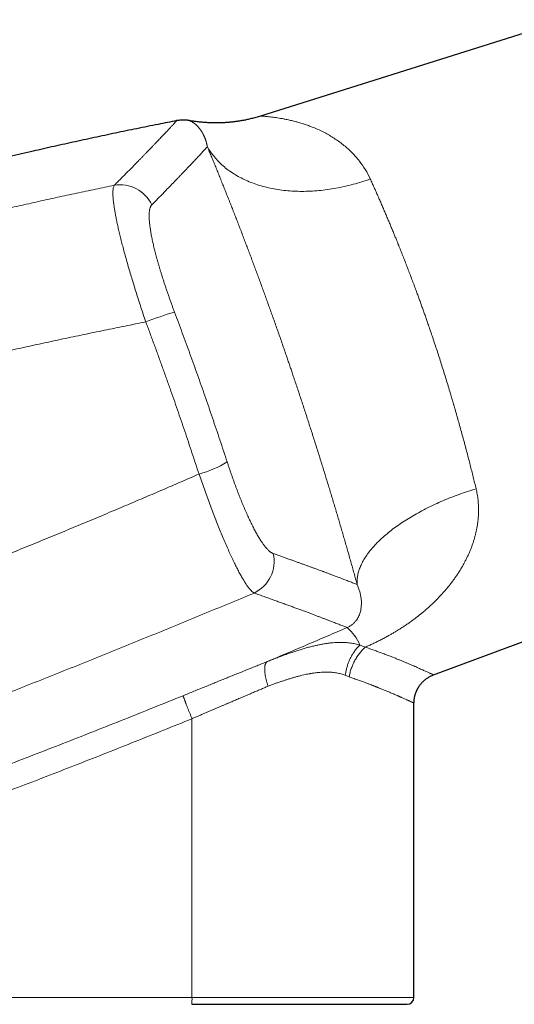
# Model space of a CAD drawing. Header units: millimetres. Extents: x 8 to 736, y 12 to 522.
# Tile 55 of 58: x 606 to 649, y 427 to 513. Entities that reach past the tile are written whole.
import ezdxf

# ---------------------------------------------------------------- set-up
doc = ezdxf.new("R2010")
doc.units = ezdxf.units.MM

msp = doc.modelspace()

# ---------------------------------------------------------------- linework, layer by layer
at = {"color": 7, "linetype": 'Continuous', "lineweight": 30}
for p, q in [((653.989, 513.26), (627.267, 504.835)), ((642.383, 455.982), (670.139, 466.359)), ((642.383, 455.982), (642.383, 455.982)), ((640.673, 427.785), (640.673, 453.517)), ((640.673, 453.517), (640.673, 453.517))]:
    msp.add_line(p, q, dxfattribs=at)
at = {"color": 252, "linetype": 'Continuous', "lineweight": 0}
for p, q in [((635.005, 455.801), (634.67, 455.95)), ((621.267, 452.152), (621.267, 427.785)), ((600.335, 427.785), (621.267, 427.785)), ((621.267, 427.785), (640.673, 427.785))]:
    msp.add_line(p, q, dxfattribs=at)
at = {"color": 252, "linetype": 'Continuous', "lineweight": 0, "flags": 128}
for points in [[(622.613, 502.155), (622.68, 502.04), (622.75, 501.925), (622.822, 501.812), (622.897, 501.7), (622.975, 501.59), (623.055, 501.481), (623.138, 501.374), (623.223, 501.268), (623.311, 501.163), (623.401, 501.06), (623.494, 500.959), (623.589, 500.859), (623.687, 500.761), (623.787, 500.664), (623.89, 500.569), (623.995, 500.476), (624.102, 500.384), (624.211, 500.294), (624.323, 500.205), (624.438, 500.119), (624.554, 500.034), (624.673, 499.951), (624.794, 499.87), (624.917, 499.79), (625.042, 499.713), (625.169, 499.637), (625.299, 499.563), (625.43, 499.491), (625.563, 499.421), (625.699, 499.352), (625.836, 499.286), (625.976, 499.222), (626.117, 499.159), (626.26, 499.099), (626.405, 499.041), (626.552, 498.984), (626.7, 498.93), (626.851, 498.877), (627.003, 498.827), (627.156, 498.779), (627.312, 498.732), (627.468, 498.688), (627.627, 498.646), (627.787, 498.606), (627.948, 498.568), (628.111, 498.532), (628.275, 498.499), (628.441, 498.467), (628.608, 498.438), (628.776, 498.41), (628.946, 498.385), (629.117, 498.362), (629.289, 498.341), (629.462, 498.323), (629.636, 498.306), (629.811, 498.292), (629.988, 498.28), (630.165, 498.27), (630.343, 498.262), (630.522, 498.256), (630.702, 498.253), (630.883, 498.252), (631.065, 498.252), (631.247, 498.256), (631.43, 498.261), (631.614, 498.268), (631.798, 498.278), (631.983, 498.29), (632.169, 498.304), (632.355, 498.32), (632.541, 498.338), (632.728, 498.358), (632.915, 498.381), (633.102, 498.406), (633.29, 498.433), (633.478, 498.462), (633.666, 498.493), (633.854, 498.526), (634.042, 498.562), (634.231, 498.599), (634.419, 498.639), (634.608, 498.681), (634.796, 498.724), (634.984, 498.77), (635.172, 498.818), (635.36, 498.868), (635.548, 498.92), (635.735, 498.974), (635.922, 499.03), (636.109, 499.088), (636.295, 499.149), (636.481, 499.211), (636.666, 499.275), (636.851, 499.341)], [(635.705, 463.887), (635.699, 463.976), (635.697, 464.066), (635.697, 464.156), (635.7, 464.247), (635.706, 464.338), (635.714, 464.43), (635.726, 464.523), (635.741, 464.616), (635.758, 464.709), (635.778, 464.803), (635.801, 464.898), (635.827, 464.993), (635.856, 465.088), (635.887, 465.184), (635.922, 465.28), (635.959, 465.377), (635.999, 465.474), (636.041, 465.571), (636.087, 465.668), (636.135, 465.766), (636.186, 465.864), (636.24, 465.962), (636.297, 466.06), (636.356, 466.159), (636.418, 466.258), (636.483, 466.357), (636.55, 466.455), (636.62, 466.554), (636.693, 466.654), (636.768, 466.753), (636.846, 466.852), (636.927, 466.951), (637.01, 467.05), (637.096, 467.149), (637.184, 467.248), (637.275, 467.347), (637.368, 467.446), (637.464, 467.544), (637.562, 467.643), (637.663, 467.741), (637.766, 467.839), (637.872, 467.937), (637.98, 468.035), (638.09, 468.132), (638.202, 468.229), (638.317, 468.326), (638.434, 468.422), (638.554, 468.518), (638.675, 468.614), (638.799, 468.709), (638.925, 468.804), (639.053, 468.899), (639.183, 468.992), (639.315, 469.086), (639.45, 469.179), (639.586, 469.271), (639.724, 469.363), (639.864, 469.454), (640.007, 469.545), (640.151, 469.635), (640.297, 469.724), (640.444, 469.813), (640.594, 469.901), (640.745, 469.989), (640.898, 470.075), (641.053, 470.161), (641.209, 470.246), (641.367, 470.331), (641.526, 470.414), (641.687, 470.497), (641.85, 470.579), (642.014, 470.66), (642.179, 470.741), (642.346, 470.82), (642.514, 470.898), (642.684, 470.976), (642.854, 471.053), (643.026, 471.128), (643.2, 471.203), (643.374, 471.277), (643.55, 471.349), (643.726, 471.421), (643.904, 471.492), (644.082, 471.561), (644.262, 471.63), (644.442, 471.697), (644.624, 471.763), (644.806, 471.829), (644.989, 471.893), (645.173, 471.956), (645.357, 472.017), (645.543, 472.078), (645.728, 472.137), (645.915, 472.195), (646.102, 472.252)]]:
    msp.add_lwpolyline(points, dxfattribs=at)
at = {"color": 252, "linetype": 'Continuous', "lineweight": 0}
for centre, radius, start, end in [((614.996, 495.803), 3.03, 24.67252, 99.81423), ((627.271, 461.329), 27.418, 105.93602, 111.48683), ((619.037, 483.545), 10.405, 285.86951, 300.67519), ((625.392, 465.903), 3.055, 295.17655, 12.98382), ((631.948, 456.858), 4.354, 23.31736, 48.59105), ((612.665, 427.635), 8.604, 357.00167, 0.99863)]:
    msp.add_arc(centre, radius, start, end, dxfattribs=at)
at = {"color": 7, "linetype": 'Continuous', "lineweight": 30}
msp.add_arc((640.073, 427.785), 0.6, 270, 0, dxfattribs=at)
for points, knots in [([(619.929, 504.433), (619.388, 504.326), (618.225, 504.097), (616.441, 503.735), (614.577, 503.348), (612.714, 502.951), (610.854, 502.546), (608.995, 502.133), (607.077, 501.696), (605.099, 501.235), (603.061, 500.749), (601.027, 500.252), (598.994, 499.745), (596.965, 499.227), (594.938, 498.699), (592.914, 498.159), (590.892, 497.61), (588.873, 497.049), (586.869, 496.482), (584.88, 495.907), (582.905, 495.325), (581.014, 494.759), (579.782, 494.381), (579.206, 494.204)], [0, 0, 0, 0, 0.039334, 0.084669, 0.130001, 0.175332, 0.220661, 0.265989, 0.311316, 0.361175, 0.411035, 0.460895, 0.510757, 0.56062, 0.610486, 0.660354, 0.710226, 0.760102, 0.809983, 0.858978, 0.907978, 0.956984, 1, 1, 1, 1]), ([(621.04, 504.44), (621.006, 504.447), (620.921, 504.462), (620.781, 504.478), (620.619, 504.489), (620.452, 504.49), (620.28, 504.482), (620.104, 504.464), (619.986, 504.443), (619.927, 504.433)], [0, 0, 0, 0, 0.093577, 0.232502, 0.376874, 0.526286, 0.680285, 0.83837, 1, 1, 1, 1]), ([(627.267, 504.835), (627.196, 504.813), (627.057, 504.77), (626.851, 504.711), (626.652, 504.657), (626.46, 504.608), (626.275, 504.564), (626.101, 504.525), (625.937, 504.491), (625.784, 504.461), (625.637, 504.434), (625.498, 504.41), (625.366, 504.389), (625.241, 504.37), (625.123, 504.353), (625.013, 504.339), (624.91, 504.326), (624.815, 504.315), (624.728, 504.305), (624.646, 504.297), (624.563, 504.289), (624.473, 504.281), (624.372, 504.272), (624.26, 504.264), (624.14, 504.256), (624.011, 504.249), (623.873, 504.243), (623.73, 504.238), (623.582, 504.235), (623.428, 504.233), (623.267, 504.233), (623.099, 504.235), (622.923, 504.24), (622.74, 504.247), (622.549, 504.258), (622.351, 504.272), (622.146, 504.289), (621.936, 504.31), (621.72, 504.336), (621.499, 504.366), (621.271, 504.401), (621.118, 504.428), (621.04, 504.441)], [0, 0, 0, 0, 0.03531, 0.069347, 0.1021, 0.133558, 0.163712, 0.192554, 0.21854, 0.243348, 0.266973, 0.289411, 0.31066, 0.330715, 0.349574, 0.367236, 0.383699, 0.398961, 0.41278, 0.425445, 0.438262, 0.452247, 0.468661, 0.486438, 0.505577, 0.526076, 0.547936, 0.571153, 0.594286, 0.618623, 0.644159, 0.670893, 0.69882, 0.727935, 0.758233, 0.789707, 0.822351, 0.856155, 0.890476, 0.925898, 0.96241, 1, 1, 1, 1]), ([(640.673, 453.517), (640.674, 453.56), (640.675, 453.65), (640.685, 453.785), (640.703, 453.92), (640.726, 454.047), (640.753, 454.166), (640.784, 454.277), (640.816, 454.376), (640.848, 454.463), (640.879, 454.539), (640.909, 454.608), (640.939, 454.672), (640.968, 454.728), (640.995, 454.78), (641.023, 454.829), (641.055, 454.883), (641.093, 454.944), (641.14, 455.014), (641.193, 455.089), (641.254, 455.168), (641.324, 455.251), (641.403, 455.337), (641.487, 455.421), (641.576, 455.502), (641.669, 455.58), (641.769, 455.656), (641.878, 455.73), (641.994, 455.801), (642.118, 455.867), (642.248, 455.929), (642.338, 455.964), (642.383, 455.982)], [0, 0, 0, 0, 0.040419, 0.084778, 0.12727, 0.167756, 0.206113, 0.242237, 0.27604, 0.303655, 0.329396, 0.353231, 0.375131, 0.395078, 0.413054, 0.429781, 0.448218, 0.471767, 0.497955, 0.526772, 0.558196, 0.592198, 0.628733, 0.667743, 0.703848, 0.741726, 0.781304, 0.822493, 0.865193, 0.909291, 0.954663, 1, 1, 1, 1]), ([(621.257, 427.185), (621.402, 427.185), (621.693, 427.185), (622.128, 427.185), (622.562, 427.185), (622.995, 427.185), (623.377, 427.185), (623.708, 427.185), (623.99, 427.185), (624.271, 427.185), (624.555, 427.185), (624.843, 427.185), (625.187, 427.185), (625.585, 427.185), (626.031, 427.185), (626.475, 427.185), (626.915, 427.185), (627.351, 427.185), (627.785, 427.185), (628.154, 427.185), (628.461, 427.185), (628.707, 427.185), (628.951, 427.185), (629.193, 427.185), (629.434, 427.185), (629.673, 427.185), (629.909, 427.185), (630.189, 427.185), (630.511, 427.185), (630.873, 427.185), (631.23, 427.185), (631.567, 427.185), (631.884, 427.185), (632.181, 427.185), (632.474, 427.185), (632.762, 427.185), (633.046, 427.185), (633.342, 427.185), (633.649, 427.185), (633.966, 427.185), (634.278, 427.185), (634.585, 427.185), (634.886, 427.185), (635.182, 427.185), (635.47, 427.185), (635.75, 427.185), (636.021, 427.185), (636.283, 427.185), (636.535, 427.185), (636.78, 427.185), (637.004, 427.185), (637.208, 427.185), (637.393, 427.185), (637.573, 427.185), (637.746, 427.185), (637.913, 427.185), (638.084, 427.185), (638.258, 427.185), (638.432, 427.185), (638.599, 427.185), (638.731, 427.185), (638.833, 427.185), (638.908, 427.185), (638.981, 427.185), (639.051, 427.185), (639.12, 427.185), (639.198, 427.185), (639.285, 427.185), (639.378, 427.185), (639.462, 427.185), (639.538, 427.185), (639.607, 427.185), (639.67, 427.185), (639.729, 427.185), (639.783, 427.185), (639.839, 427.185), (639.896, 427.185), (639.95, 427.185), (639.995, 427.185), (640.03, 427.185), (640.054, 427.185), (640.07, 427.185), (640.072, 427.185), (640.073, 427.185)], [0, 0, 0, 0, 0.014665, 0.029306, 0.043932, 0.058549, 0.073166, 0.082741, 0.09232, 0.101907, 0.111503, 0.121372, 0.131538, 0.147075, 0.162593, 0.178101, 0.193607, 0.209121, 0.224652, 0.240209, 0.249234, 0.258249, 0.267254, 0.276251, 0.285242, 0.29423, 0.303215, 0.312199, 0.32632, 0.340451, 0.354598, 0.368769, 0.381052, 0.393314, 0.405561, 0.417797, 0.430027, 0.442254, 0.456668, 0.471092, 0.485533, 0.5, 0.514736, 0.529446, 0.544135, 0.558812, 0.573484, 0.587898, 0.602322, 0.616764, 0.63123, 0.643262, 0.655274, 0.667272, 0.67926, 0.691241, 0.70322, 0.717341, 0.731472, 0.745619, 0.75979, 0.767042, 0.774287, 0.781525, 0.788758, 0.795987, 0.803212, 0.814561, 0.825907, 0.837254, 0.847389, 0.85753, 0.867679, 0.877839, 0.887751, 0.897352, 0.912027, 0.926686, 0.941337, 0.955985, 0.97064, 0.985309, 1, 1, 1, 1])]:
    msp.add_open_spline(points, degree=3, knots=knots, dxfattribs=at)
at = {"color": 252, "linetype": 'Continuous', "lineweight": 0}
for points, knots in [([(614.479, 498.789), (614.57, 498.88), (614.752, 499.062), (615.016, 499.327), (615.272, 499.586), (615.522, 499.837), (615.763, 500.082), (615.998, 500.32), (616.225, 500.551), (616.438, 500.767), (616.636, 500.97), (616.822, 501.161), (617.003, 501.346), (617.178, 501.527), (617.348, 501.702), (617.513, 501.872), (617.68, 502.046), (617.85, 502.222), (618.021, 502.399), (618.184, 502.57), (618.339, 502.733), (618.487, 502.888), (618.625, 503.033), (618.753, 503.169), (618.873, 503.295), (618.986, 503.415), (619.092, 503.528), (619.194, 503.637), (619.291, 503.741), (619.383, 503.84), (619.467, 503.931), (619.545, 504.014), (619.615, 504.09), (619.677, 504.158), (619.731, 504.216), (619.778, 504.267), (619.818, 504.312), (619.853, 504.349), (619.88, 504.38), (619.902, 504.404), (619.918, 504.421), (619.927, 504.431), (619.928, 504.433), (619.929, 504.433)], [0, 0, 0, 0, 0.024752, 0.049476, 0.07417, 0.098835, 0.123468, 0.148068, 0.172636, 0.197169, 0.21917, 0.241142, 0.2632, 0.285327, 0.307445, 0.329554, 0.351654, 0.377425, 0.403183, 0.428926, 0.454655, 0.48037, 0.506069, 0.530294, 0.554524, 0.57876, 0.603002, 0.627248, 0.65297, 0.678698, 0.704432, 0.730171, 0.755916, 0.781667, 0.805951, 0.83024, 0.854534, 0.878833, 0.903135, 0.927442, 0.951753, 0.976067, 1, 1, 1, 1]), ([(622.614, 502.156), (622.608, 502.184), (622.597, 502.242), (622.578, 502.326), (622.558, 502.41), (622.536, 502.492), (622.512, 502.574), (622.488, 502.653), (622.463, 502.73), (622.437, 502.804), (622.41, 502.877), (622.381, 502.949), (622.352, 503.018), (622.323, 503.085), (622.293, 503.149), (622.266, 503.204), (622.242, 503.251), (622.226, 503.282), (622.215, 503.304), (622.208, 503.316), (622.201, 503.328), (622.195, 503.34), (622.178, 503.371), (622.15, 503.419), (622.11, 503.484), (622.065, 503.555), (622.014, 503.63), (621.957, 503.708), (621.9, 503.781), (621.841, 503.85), (621.79, 503.908), (621.745, 503.955), (621.706, 503.994), (621.667, 504.031), (621.629, 504.067), (621.591, 504.1), (621.55, 504.134), (621.508, 504.168), (621.464, 504.201), (621.422, 504.232), (621.381, 504.259), (621.343, 504.284), (621.31, 504.305), (621.281, 504.322), (621.264, 504.332), (621.253, 504.338), (621.248, 504.341), (621.244, 504.343), (621.239, 504.346), (621.235, 504.348), (621.23, 504.351), (621.225, 504.354), (621.21, 504.362), (621.187, 504.374), (621.156, 504.389), (621.13, 504.402), (621.106, 504.413), (621.086, 504.422), (621.07, 504.429), (621.057, 504.435), (621.047, 504.439), (621.042, 504.441), (621.04, 504.441), (621.041, 504.441), (621.041, 504.441)], [0, 0, 0, 0, 0.014136, 0.028588, 0.043356, 0.058441, 0.073842, 0.08956, 0.10467, 0.12006, 0.135732, 0.151685, 0.167919, 0.183325, 0.198975, 0.21487, 0.225495, 0.236227, 0.239622, 0.243027, 0.246443, 0.249869, 0.252739, 0.272099, 0.291618, 0.311295, 0.338383, 0.365765, 0.393442, 0.421412, 0.449677, 0.468344, 0.487136, 0.506189, 0.525438, 0.544494, 0.563354, 0.587078, 0.610488, 0.633584, 0.656366, 0.678836, 0.700993, 0.71717, 0.733178, 0.736302, 0.73942, 0.742531, 0.745636, 0.748734, 0.752116, 0.755682, 0.759241, 0.784484, 0.809406, 0.834366, 0.858998, 0.883305, 0.907285, 0.930942, 0.954275, 0.977287, 0.999977, 1, 1, 1, 1]), ([(636.851, 499.341), (636.715, 499.613), (636.434, 500.173), (635.898, 500.93), (635.269, 501.646), (634.681, 502.177), (634.18, 502.564), (633.791, 502.836), (633.381, 503.096), (632.949, 503.341), (632.497, 503.57), (632.025, 503.781), (631.575, 503.955), (631.162, 504.098), (630.793, 504.217), (630.43, 504.323), (630.061, 504.42), (629.693, 504.505), (629.34, 504.578), (628.933, 504.652), (628.457, 504.723), (627.975, 504.782), (627.626, 504.815), (627.408, 504.829), (627.3, 504.834), (627.255, 504.835), (627.267, 504.835), (627.267, 504.835)], [0, 0, 0, 0, 0.056036, 0.115331, 0.17821, 0.24495, 0.277222, 0.310765, 0.345594, 0.381723, 0.419165, 0.457929, 0.498028, 0.528829, 0.559594, 0.590325, 0.621021, 0.655108, 0.687573, 0.717526, 0.770857, 0.831281, 0.887237, 0.926873, 0.964334, 0.999841, 1, 1, 1, 1]), ([(617.749, 497.068), (617.835, 497.155), (618.008, 497.331), (618.258, 497.586), (618.503, 497.836), (618.741, 498.08), (618.971, 498.317), (619.194, 498.546), (619.409, 498.768), (619.618, 498.984), (619.822, 499.196), (620.022, 499.404), (620.216, 499.606), (620.404, 499.803), (620.586, 499.994), (620.762, 500.178), (620.931, 500.356), (621.095, 500.529), (621.252, 500.695), (621.402, 500.855), (621.547, 501.008), (621.685, 501.156), (621.818, 501.297), (621.944, 501.432), (622.068, 501.565), (622.189, 501.695), (622.306, 501.822), (622.416, 501.941), (622.52, 502.054), (622.582, 502.122), (622.614, 502.156)], [0, 0, 0, 0, 0.035099, 0.070202, 0.105307, 0.140415, 0.175525, 0.21001, 0.244498, 0.278988, 0.31348, 0.348678, 0.383877, 0.419079, 0.454281, 0.489485, 0.52469, 0.559897, 0.595104, 0.630312, 0.66552, 0.700729, 0.735938, 0.771148, 0.806357, 0.845087, 0.883816, 0.922545, 0.961273, 1, 1, 1, 1]), ([(635.705, 463.887), (635.659, 464.051), (635.569, 464.378), (635.431, 464.874), (635.291, 465.372), (635.15, 465.873), (635.008, 466.376), (634.866, 466.872), (634.726, 467.361), (634.587, 467.843), (634.447, 468.326), (634.305, 468.813), (634.162, 469.301), (634.017, 469.792), (633.871, 470.285), (633.724, 470.78), (633.575, 471.277), (633.425, 471.774), (633.275, 472.27), (633.124, 472.765), (632.972, 473.262), (632.814, 473.774), (632.651, 474.3), (632.484, 474.839), (632.314, 475.378), (632.144, 475.919), (631.973, 476.46), (631.803, 476.991), (631.636, 477.513), (631.471, 478.025), (631.305, 478.537), (631.138, 479.048), (630.971, 479.559), (630.804, 480.068), (630.635, 480.577), (630.466, 481.085), (630.296, 481.592), (630.137, 482.063), (629.991, 482.498), (629.856, 482.896), (629.72, 483.293), (629.584, 483.69), (629.432, 484.132), (629.265, 484.617), (629.082, 485.145), (628.898, 485.672), (628.713, 486.197), (628.529, 486.721), (628.347, 487.234), (628.168, 487.735), (627.992, 488.225), (627.817, 488.714), (627.641, 489.198), (627.466, 489.679), (627.292, 490.155), (627.118, 490.629), (626.944, 491.1), (626.771, 491.569), (626.598, 492.032), (626.427, 492.49), (626.256, 492.943), (626.086, 493.393), (625.912, 493.852), (625.734, 494.318), (625.553, 494.791), (625.372, 495.259), (625.193, 495.723), (625.014, 496.183), (624.839, 496.63), (624.669, 497.063), (624.503, 497.485), (624.338, 497.902), (624.173, 498.316), (624.003, 498.741), (623.829, 499.177), (623.649, 499.622), (623.472, 500.061), (623.296, 500.493), (623.122, 500.918), (622.95, 501.338), (622.78, 501.751), (622.669, 502.02), (622.613, 502.155)], [0, 0, 0, 0, 0.013139, 0.026249, 0.039333, 0.052394, 0.065436, 0.078462, 0.090731, 0.102992, 0.115247, 0.127498, 0.139749, 0.152003, 0.164261, 0.176527, 0.188804, 0.201094, 0.213181, 0.225285, 0.23741, 0.249559, 0.262629, 0.275689, 0.288742, 0.301792, 0.314842, 0.327895, 0.340209, 0.352531, 0.364865, 0.377197, 0.389471, 0.401742, 0.414012, 0.426283, 0.438559, 0.450843, 0.460501, 0.470167, 0.479843, 0.489529, 0.499227, 0.5122, 0.525181, 0.538175, 0.551184, 0.564213, 0.577265, 0.589596, 0.601952, 0.614339, 0.626722, 0.638988, 0.651258, 0.663532, 0.675815, 0.68811, 0.700418, 0.712524, 0.724648, 0.736795, 0.748967, 0.762056, 0.775137, 0.788214, 0.80129, 0.814369, 0.827454, 0.8398, 0.852158, 0.86453, 0.876929, 0.88936, 0.903216, 0.917056, 0.930885, 0.944706, 0.958524, 0.972343, 0.986167, 1, 1, 1, 1]), ([(636.851, 499.341), (636.907, 499.218), (637.017, 498.974), (637.184, 498.602), (637.351, 498.229), (637.516, 497.855), (637.679, 497.483), (637.839, 497.113), (637.998, 496.745), (638.155, 496.379), (638.31, 496.014), (638.463, 495.65), (638.614, 495.289), (638.764, 494.929), (638.905, 494.586), (639.039, 494.26), (639.16, 493.962), (639.243, 493.757), (639.289, 493.643), (639.303, 493.608), (639.317, 493.573), (639.331, 493.537), (639.346, 493.502), (639.419, 493.318), (639.553, 492.985), (639.745, 492.499), (639.935, 492.013), (640.123, 491.526), (640.31, 491.04), (640.494, 490.555), (640.676, 490.07), (640.843, 489.62), (640.995, 489.206), (641.133, 488.829), (641.27, 488.452), (641.404, 488.077), (641.538, 487.703), (641.669, 487.331), (641.798, 486.96), (641.948, 486.528), (642.118, 486.033), (642.307, 485.47), (642.497, 484.903), (642.685, 484.33), (642.872, 483.753), (643.058, 483.171), (643.244, 482.58), (643.431, 481.98), (643.617, 481.372), (643.781, 480.83), (643.923, 480.355), (644.013, 480.049), (644.074, 479.843), (644.105, 479.736), (644.137, 479.63), (644.168, 479.523), (644.199, 479.416), (644.273, 479.161), (644.39, 478.756), (644.547, 478.201), (644.704, 477.642), (644.859, 477.081), (645.013, 476.517), (645.165, 475.951), (645.311, 475.399), (645.451, 474.861), (645.585, 474.339), (645.718, 473.816), (645.848, 473.294), (645.977, 472.771), (646.06, 472.426), (646.102, 472.252)], [0, 0, 0, 0, 0.017742, 0.035216, 0.052421, 0.069359, 0.086029, 0.10214, 0.117993, 0.133588, 0.148925, 0.164004, 0.178825, 0.193387, 0.207692, 0.220068, 0.232243, 0.242793, 0.244163, 0.24553, 0.246895, 0.248257, 0.249616, 0.250973, 0.269627, 0.288105, 0.306406, 0.324531, 0.34248, 0.360253, 0.37785, 0.395273, 0.408838, 0.422296, 0.435646, 0.448888, 0.462023, 0.47505, 0.487969, 0.500781, 0.520054, 0.53944, 0.558937, 0.578546, 0.598268, 0.618103, 0.638052, 0.65865, 0.679369, 0.700208, 0.714029, 0.727902, 0.731544, 0.73519, 0.73884, 0.742493, 0.74615, 0.74981, 0.768734, 0.787847, 0.807149, 0.82664, 0.846322, 0.866193, 0.886254, 0.90481, 0.923527, 0.942405, 0.961442, 0.980641, 1, 1, 1, 1]), ([(579.806, 490.112), (580.331, 490.266), (581.378, 490.574), (582.949, 491.027), (584.519, 491.474), (586.087, 491.913), (587.654, 492.346), (589.219, 492.772), (590.833, 493.206), (592.498, 493.645), (594.213, 494.091), (595.926, 494.528), (597.636, 494.957), (599.344, 495.378), (601.049, 495.792), (602.752, 496.197), (604.452, 496.594), (606.15, 496.984), (607.835, 497.363), (609.507, 497.733), (611.167, 498.092), (612.824, 498.445), (613.928, 498.674), (614.479, 498.789)], [0, 0, 0, 0, 0.045786, 0.091478, 0.137077, 0.182582, 0.227994, 0.273314, 0.31854, 0.368183, 0.417713, 0.467132, 0.51644, 0.565636, 0.614722, 0.663697, 0.712562, 0.761316, 0.80996, 0.857628, 0.905191, 0.952648, 1, 1, 1, 1]), ([(617.228, 486.841), (617.156, 487.054), (617.013, 487.479), (616.805, 488.112), (616.603, 488.737), (616.407, 489.352), (616.22, 489.953), (616.041, 490.538), (615.868, 491.116), (615.701, 491.687), (615.54, 492.252), (615.388, 492.801), (615.245, 493.333), (615.111, 493.846), (614.988, 494.337), (614.877, 494.8), (614.777, 495.239), (614.688, 495.655), (614.608, 496.053), (614.551, 496.362), (614.511, 496.592), (614.486, 496.75), (614.462, 496.905), (614.44, 497.054), (614.421, 497.199), (614.405, 497.338), (614.385, 497.52), (614.367, 497.737), (614.355, 497.977), (614.354, 498.195), (614.366, 498.388), (614.39, 498.554), (614.426, 498.692), (614.461, 498.756), (614.479, 498.789)], [0, 0, 0, 0, 0.036613, 0.073044, 0.109226, 0.145094, 0.180582, 0.21563, 0.250178, 0.286027, 0.321876, 0.357681, 0.3934, 0.428989, 0.464405, 0.499609, 0.53341, 0.56766, 0.602322, 0.637355, 0.653195, 0.669097, 0.685057, 0.701071, 0.717135, 0.733244, 0.749394, 0.782853, 0.817212, 0.852405, 0.888359, 0.924998, 0.96224, 1, 1, 1, 1]), ([(617.749, 497.068), (617.734, 497.051), (617.705, 497.018), (617.666, 496.956), (617.632, 496.884), (617.602, 496.802), (617.577, 496.71), (617.557, 496.61), (617.542, 496.503), (617.531, 496.39), (617.524, 496.268), (617.522, 496.138), (617.523, 496.004), (617.528, 495.867), (617.536, 495.728), (617.547, 495.583), (617.562, 495.431), (617.58, 495.273), (617.602, 495.109), (617.627, 494.932), (617.658, 494.743), (617.693, 494.541), (617.732, 494.333), (617.775, 494.118), (617.821, 493.904), (617.868, 493.69), (617.917, 493.479), (617.969, 493.262), (618.025, 493.04), (618.083, 492.814), (618.144, 492.583), (618.21, 492.341), (618.281, 492.088), (618.357, 491.822), (618.436, 491.553), (618.518, 491.279), (618.605, 490.996), (618.697, 490.704), (618.793, 490.404), (618.892, 490.1), (618.994, 489.795), (619.099, 489.486), (619.204, 489.181), (619.31, 488.879), (619.415, 488.583), (619.523, 488.287), (619.632, 487.99), (619.706, 487.792), (619.743, 487.693)], [0, 0, 0, 0, 0.0234108, 0.0468072, 0.070215, 0.0936601, 0.1171683, 0.1406219, 0.162638, 0.1846264, 0.2066086, 0.2286059, 0.2506399, 0.2707108, 0.2907182, 0.3106789, 0.3306094, 0.3505266, 0.3704473, 0.3905438, 0.4126244, 0.4346237, 0.456566, 0.4784754, 0.5003764, 0.5203044, 0.540225, 0.5601563, 0.5801166, 0.600124, 0.6201964, 0.6401627, 0.6620476, 0.6839279, 0.7058263, 0.7277653, 0.7497673, 0.7730986, 0.7963822, 0.8196445, 0.8429116, 0.8662098, 0.8896664, 0.9117887, 0.9338609, 0.9559052, 0.9779442, 1, 1, 1, 1]), ([(619.743, 487.693), (619.857, 487.389), (620.085, 486.782), (620.423, 485.869), (620.758, 484.956), (621.091, 484.042), (621.421, 483.127), (621.748, 482.211), (622.072, 481.294), (622.398, 480.362), (622.726, 479.415), (623.057, 478.452), (623.384, 477.489), (623.708, 476.525), (624.028, 475.561), (624.24, 474.918), (624.345, 474.596)], [0, 0, 0, 0, 0.070048, 0.140073, 0.210077, 0.280066, 0.350043, 0.420012, 0.489978, 0.559944, 0.633247, 0.70656, 0.779887, 0.853233, 0.926602, 1, 1, 1, 1]), ([(579.957, 478.089), (580.005, 478.102), (580.105, 478.129), (580.258, 478.169), (580.42, 478.212), (580.589, 478.257), (580.767, 478.304), (580.965, 478.356), (581.184, 478.414), (581.424, 478.477), (581.677, 478.544), (581.9, 478.602), (582.093, 478.653), (582.258, 478.697), (582.43, 478.742), (582.606, 478.788), (582.777, 478.833), (582.942, 478.876), (583.105, 478.919), (583.267, 478.962), (583.426, 479.003), (583.577, 479.043), (583.72, 479.08), (583.859, 479.116), (583.991, 479.151), (584.118, 479.184), (584.236, 479.215), (584.346, 479.244), (584.447, 479.27), (584.526, 479.291), (584.594, 479.308), (584.653, 479.324), (584.721, 479.341), (584.79, 479.359), (584.929, 479.396), (585.173, 479.459), (585.525, 479.55), (585.919, 479.653), (586.317, 479.756), (586.719, 479.86), (587.125, 479.964), (587.539, 480.071), (587.946, 480.175), (588.344, 480.277), (588.716, 480.372), (589.013, 480.448), (589.185, 480.491), (589.243, 480.506), (589.255, 480.509), (589.286, 480.517), (589.34, 480.531), (589.417, 480.551), (589.504, 480.573), (589.601, 480.597), (589.707, 480.624), (589.822, 480.654), (589.944, 480.684), (590.07, 480.716), (590.201, 480.75), (590.341, 480.785), (590.488, 480.822), (590.643, 480.861), (590.812, 480.904), (590.994, 480.95), (591.191, 480.999), (591.397, 481.051), (591.613, 481.105), (591.837, 481.161), (592.068, 481.218), (592.308, 481.278), (592.557, 481.34), (592.792, 481.398), (593.013, 481.453), (593.217, 481.503), (593.449, 481.561), (593.628, 481.605), (593.753, 481.636), (593.799, 481.647), (593.844, 481.658), (593.884, 481.668), (594.022, 481.702), (594.253, 481.759), (594.598, 481.843), (594.951, 481.929), (595.312, 482.017), (595.663, 482.102), (596.005, 482.184), (596.336, 482.264), (596.658, 482.342), (596.968, 482.416), (597.267, 482.487), (597.554, 482.555), (597.831, 482.621), (598.098, 482.684), (598.283, 482.728), (598.39, 482.753), (598.423, 482.761), (598.455, 482.768), (598.487, 482.776), (598.521, 482.784), (598.69, 482.824), (599.442, 483), (600.795, 483.314), (602.616, 483.731), (604.458, 484.146), (606.299, 484.554), (608.142, 484.956), (609.974, 485.349), (611.795, 485.733), (613.606, 486.109), (615.416, 486.479), (616.624, 486.72), (617.228, 486.841)], [0, 0, 0, 0, 0.003918, 0.008056, 0.012413, 0.016989, 0.021784, 0.026798, 0.032988, 0.039483, 0.046282, 0.053386, 0.057581, 0.061876, 0.066735, 0.071519, 0.076132, 0.080572, 0.084839, 0.089334, 0.09362, 0.097698, 0.101567, 0.105228, 0.108882, 0.112302, 0.115487, 0.118438, 0.121154, 0.123636, 0.124851, 0.126609, 0.128467, 0.130335, 0.132213, 0.139686, 0.150035, 0.160662, 0.171565, 0.182232, 0.193151, 0.204322, 0.215745, 0.226007, 0.236464, 0.245827, 0.249995, 0.250296, 0.250533, 0.250969, 0.252795, 0.254878, 0.257219, 0.259817, 0.262673, 0.265786, 0.269156, 0.272472, 0.276004, 0.279753, 0.283717, 0.287898, 0.292296, 0.297328, 0.302617, 0.308162, 0.313963, 0.320021, 0.326219, 0.332665, 0.339359, 0.346299, 0.351642, 0.357123, 0.362742, 0.37037, 0.371591, 0.372817, 0.374049, 0.375207, 0.376104, 0.385104, 0.393907, 0.403868, 0.413565, 0.422998, 0.432167, 0.441072, 0.449712, 0.458089, 0.466041, 0.47374, 0.481185, 0.488377, 0.495217, 0.496094, 0.496967, 0.497836, 0.498701, 0.499562, 0.500538, 0.512306, 0.560058, 0.609377, 0.658683, 0.707978, 0.757261, 0.806533, 0.854915, 0.903286, 0.951648, 1, 1, 1, 1]), ([(621.882, 473.537), (621.78, 473.849), (621.576, 474.472), (621.267, 475.407), (620.954, 476.342), (620.639, 477.276), (620.321, 478.209), (620, 479.142), (619.676, 480.074), (619.344, 481.02), (619.004, 481.981), (618.655, 482.955), (618.303, 483.928), (617.948, 484.9), (617.59, 485.871), (617.349, 486.518), (617.228, 486.841)], [0, 0, 0, 0, 0.070068, 0.140108, 0.210126, 0.280124, 0.350108, 0.42008, 0.490047, 0.560011, 0.633308, 0.706613, 0.77993, 0.853263, 0.926618, 1, 1, 1, 1]), ([(624.345, 474.596), (624.378, 474.498), (624.442, 474.301), (624.541, 474.008), (624.64, 473.717), (624.741, 473.427), (624.842, 473.141), (624.942, 472.863), (625.041, 472.594), (625.137, 472.334), (625.235, 472.077), (625.332, 471.823), (625.432, 471.567), (625.534, 471.311), (625.638, 471.055), (625.742, 470.804), (625.845, 470.558), (625.949, 470.318), (626.051, 470.086), (626.15, 469.865), (626.247, 469.654), (626.343, 469.449), (626.439, 469.25), (626.536, 469.053), (626.634, 468.859), (626.733, 468.669), (626.831, 468.486), (626.929, 468.311), (627.024, 468.143), (627.117, 467.987), (627.206, 467.841), (627.293, 467.706), (627.378, 467.578), (627.462, 467.457), (627.546, 467.341), (627.63, 467.23), (627.714, 467.127), (627.796, 467.031), (627.877, 466.945), (627.956, 466.866), (628.032, 466.798), (628.104, 466.739), (628.173, 466.69), (628.24, 466.648), (628.305, 466.614), (628.347, 466.598), (628.368, 466.59)], [0, 0, 0, 0, 0.0234207, 0.04682, 0.0702215, 0.0936483, 0.1171238, 0.1405385, 0.162531, 0.1845061, 0.2064828, 0.22848, 0.2505167, 0.273894, 0.2972207, 0.3205195, 0.3438134, 0.3671254, 0.3905699, 0.412678, 0.4347405, 0.4567776, 0.4788097, 0.5008569, 0.5241917, 0.5475079, 0.570829, 0.5941785, 0.6175799, 0.640856, 0.6626991, 0.6845445, 0.7064113, 0.7283184, 0.7502846, 0.7734884, 0.7966788, 0.8198781, 0.8431082, 0.8663913, 0.8897552, 0.9117817, 0.933801, 0.9558316, 0.9778918, 1, 1, 1, 1]), ([(579.98, 456.807), (580.646, 457.051), (581.972, 457.538), (583.948, 458.27), (585.903, 459), (587.837, 459.728), (589.75, 460.453), (591.641, 461.176), (593.528, 461.903), (595.409, 462.633), (597.285, 463.367), (598.642, 463.903), (599.491, 464.239), (599.837, 464.376), (600.182, 464.513), (600.527, 464.65), (600.878, 464.79), (601.245, 464.936), (601.856, 465.18), (602.702, 465.519), (604.022, 466.051), (605.581, 466.682), (607.372, 467.412), (609.137, 468.137), (610.875, 468.857), (612.588, 469.571), (614.243, 470.266), (615.841, 470.942), (617.385, 471.598), (618.905, 472.249), (620.402, 472.894), (621.391, 473.324), (621.882, 473.537)], [0, 0, 0, 0, 0.04711, 0.093769, 0.139974, 0.185726, 0.231023, 0.275865, 0.32025, 0.365342, 0.409952, 0.454077, 0.462343, 0.470592, 0.478824, 0.487039, 0.495236, 0.503931, 0.513319, 0.539006, 0.5645, 0.607943, 0.650813, 0.693109, 0.73483, 0.775976, 0.816544, 0.854265, 0.891472, 0.928164, 0.96434, 1, 1, 1, 1]), ([(621.882, 473.537), (621.96, 473.313), (622.115, 472.866), (622.351, 472.204), (622.587, 471.551), (622.824, 470.91), (623.062, 470.283), (623.298, 469.671), (623.533, 469.075), (623.766, 468.499), (623.996, 467.943), (624.223, 467.41), (624.446, 466.901), (624.664, 466.419), (624.877, 465.966), (625.083, 465.544), (625.281, 465.153), (625.472, 464.795), (625.655, 464.468), (625.831, 464.175), (625.997, 463.915), (626.155, 463.689), (626.304, 463.497), (626.443, 463.341), (626.574, 463.217), (626.652, 463.165), (626.691, 463.138)], [0, 0, 0, 0, 0.041826, 0.083626, 0.125414, 0.167201, 0.208994, 0.250798, 0.292617, 0.334455, 0.376319, 0.418217, 0.46016, 0.502165, 0.544104, 0.585863, 0.62748, 0.668986, 0.710412, 0.751782, 0.79312, 0.834446, 0.875778, 0.917136, 0.958537, 1, 1, 1, 1]), ([(646.102, 472.252), (646.12, 472.172), (646.157, 472.011), (646.203, 471.767), (646.242, 471.522), (646.272, 471.275), (646.296, 471.018), (646.312, 470.75), (646.317, 470.542), (646.317, 470.401), (646.317, 470.328), (646.316, 470.254), (646.314, 470.181), (646.312, 470.107), (646.306, 469.959), (646.292, 469.736), (646.263, 469.439), (646.223, 469.141), (646.183, 468.897), (646.147, 468.709), (646.119, 468.574), (646.089, 468.44), (646.057, 468.305), (646.023, 468.17), (645.987, 468.035), (645.934, 467.85), (645.862, 467.616), (645.767, 467.334), (645.663, 467.054), (645.55, 466.774), (645.429, 466.496), (645.299, 466.219), (645.161, 465.946), (645.016, 465.672), (644.861, 465.4), (644.696, 465.126), (644.524, 464.855), (644.343, 464.586), (644.154, 464.32), (643.961, 464.06), (643.765, 463.808), (643.566, 463.563), (643.362, 463.323), (643.153, 463.087), (642.938, 462.854), (642.718, 462.625), (642.492, 462.398), (642.245, 462.16), (641.977, 461.913), (641.688, 461.659), (641.454, 461.461), (641.276, 461.315), (641.158, 461.221), (641.04, 461.127), (640.92, 461.034), (640.8, 460.942), (640.618, 460.805), (640.372, 460.625), (640.06, 460.406), (639.745, 460.194), (639.448, 460.003), (639.171, 459.83), (638.915, 459.676), (638.654, 459.524), (638.37, 459.364), (638.064, 459.198), (637.737, 459.028), (637.408, 458.864), (637.078, 458.705), (636.745, 458.553), (636.521, 458.456), (636.409, 458.407)], [0, 0, 0, 0, 0.013674, 0.027417, 0.041242, 0.055157, 0.069175, 0.084724, 0.100421, 0.104559, 0.108707, 0.112868, 0.11704, 0.121224, 0.12542, 0.142373, 0.159463, 0.176704, 0.194108, 0.201979, 0.209887, 0.217833, 0.225817, 0.233841, 0.241906, 0.250013, 0.267114, 0.284303, 0.30159, 0.318984, 0.336493, 0.354126, 0.371892, 0.389287, 0.407482, 0.425739, 0.444066, 0.462473, 0.480965, 0.499552, 0.517262, 0.534908, 0.552498, 0.570038, 0.587535, 0.604996, 0.622427, 0.64021, 0.661018, 0.681688, 0.702235, 0.710276, 0.7183, 0.726309, 0.734303, 0.742284, 0.750251, 0.770202, 0.789993, 0.809635, 0.829144, 0.844388, 0.859566, 0.874684, 0.890336, 0.908865, 0.927273, 0.945576, 0.963787, 0.981923, 1, 1, 1, 1]), ([(628.368, 466.59), (628.479, 466.551), (628.701, 466.473), (629.025, 466.358), (629.342, 466.246), (629.651, 466.136), (629.952, 466.029), (630.243, 465.924), (630.527, 465.822), (630.803, 465.722), (631.072, 465.625), (631.335, 465.529), (631.592, 465.435), (631.841, 465.344), (632.075, 465.258), (632.293, 465.177), (632.489, 465.105), (632.621, 465.056), (632.694, 465.029), (632.717, 465.02), (632.739, 465.012), (632.762, 465.004), (632.784, 464.995), (632.887, 464.957), (633.066, 464.89), (633.315, 464.797), (633.556, 464.707), (633.789, 464.619), (634.013, 464.534), (634.229, 464.453), (634.437, 464.374), (634.639, 464.296), (634.836, 464.221), (635.028, 464.148), (635.21, 464.078), (635.384, 464.011), (635.55, 463.947), (635.653, 463.907), (635.705, 463.887)], [0, 0, 0, 0, 0.032197, 0.06428, 0.096247, 0.128101, 0.159842, 0.190907, 0.221863, 0.252713, 0.283456, 0.314092, 0.344624, 0.37505, 0.405372, 0.43197, 0.458488, 0.481758, 0.4848, 0.487842, 0.490882, 0.493922, 0.49696, 0.499998, 0.535668, 0.571233, 0.606694, 0.642053, 0.677311, 0.712467, 0.747523, 0.782481, 0.818998, 0.855408, 0.891712, 0.927911, 0.964007, 1, 1, 1, 1]), ([(580.133, 444.88), (580.204, 444.906), (580.347, 444.958), (580.567, 445.038), (580.794, 445.122), (581.03, 445.208), (581.272, 445.297), (581.521, 445.388), (581.777, 445.482), (582.04, 445.579), (582.313, 445.679), (582.596, 445.783), (582.888, 445.891), (583.189, 446.002), (583.499, 446.117), (583.816, 446.234), (584.142, 446.354), (584.473, 446.477), (584.81, 446.602), (585.153, 446.729), (585.503, 446.86), (585.795, 446.968), (586.027, 447.054), (586.198, 447.118), (586.37, 447.182), (586.54, 447.246), (586.708, 447.308), (586.875, 447.37), (587.096, 447.453), (587.371, 447.556), (587.696, 447.678), (588.013, 447.796), (588.32, 447.911), (588.619, 448.023), (588.916, 448.135), (589.212, 448.246), (589.506, 448.357), (589.79, 448.464), (590.062, 448.566), (590.324, 448.665), (590.575, 448.76), (590.798, 448.844), (590.994, 448.918), (591.165, 448.983), (591.329, 449.045), (591.46, 449.094), (591.558, 449.132), (591.626, 449.157), (591.692, 449.182), (591.757, 449.207), (591.824, 449.232), (591.896, 449.259), (592.105, 449.339), (592.453, 449.471), (592.938, 449.655), (593.432, 449.843), (593.937, 450.035), (594.461, 450.236), (595.006, 450.444), (595.573, 450.661), (596.15, 450.882), (596.737, 451.108), (597.336, 451.339), (597.933, 451.569), (598.529, 451.799), (599.123, 452.029), (599.726, 452.263), (600.339, 452.501), (600.947, 452.738), (601.55, 452.973), (602.148, 453.206), (602.7, 453.422), (603.073, 453.568), (603.264, 453.643), (603.324, 453.666), (603.383, 453.69), (603.443, 453.713), (603.502, 453.736), (603.723, 453.823), (604.664, 454.193), (606.351, 454.858), (608.617, 455.757), (610.905, 456.671), (613.191, 457.59), (615.473, 458.514), (617.739, 459.436), (619.989, 460.358), (622.224, 461.28), (624.459, 462.206), (625.947, 462.828), (626.691, 463.138)], [0, 0, 0, 0, 0.004492, 0.009158, 0.013998, 0.019013, 0.024201, 0.029466, 0.034899, 0.0405, 0.046268, 0.052328, 0.058562, 0.064971, 0.071555, 0.078314, 0.085247, 0.092356, 0.099491, 0.106795, 0.114266, 0.121906, 0.125417, 0.129136, 0.13281, 0.136439, 0.140024, 0.143564, 0.147059, 0.154198, 0.161143, 0.167894, 0.174451, 0.180815, 0.186985, 0.193495, 0.199774, 0.205823, 0.211641, 0.217228, 0.222585, 0.227711, 0.231501, 0.235155, 0.238672, 0.242052, 0.243525, 0.24497, 0.246388, 0.247779, 0.249141, 0.25063, 0.252397, 0.262557, 0.272925, 0.2835, 0.294283, 0.305273, 0.317155, 0.329271, 0.341619, 0.354202, 0.367017, 0.380066, 0.392582, 0.405307, 0.418238, 0.431377, 0.444724, 0.457368, 0.470193, 0.483198, 0.492928, 0.49421, 0.495493, 0.496778, 0.498064, 0.499352, 0.500547, 0.512301, 0.560005, 0.609283, 0.658559, 0.707834, 0.757098, 0.806318, 0.85469, 0.903094, 0.951531, 1, 1, 1, 1]), ([(626.691, 463.138), (626.841, 463.086), (627.141, 462.98), (627.576, 462.826), (628, 462.675), (628.412, 462.527), (628.81, 462.384), (629.194, 462.245), (629.565, 462.11), (629.924, 461.979), (630.274, 461.85), (630.616, 461.725), (630.947, 461.602), (631.267, 461.483), (631.575, 461.368), (631.871, 461.257), (632.155, 461.15), (632.428, 461.047), (632.688, 460.949), (632.937, 460.854), (633.174, 460.763), (633.399, 460.677), (633.612, 460.595), (633.813, 460.518), (634.009, 460.442), (634.197, 460.369), (634.377, 460.299), (634.543, 460.235), (634.695, 460.176), (634.784, 460.141), (634.829, 460.124)], [0, 0, 0, 0, 0.035177, 0.07034, 0.10549, 0.140629, 0.175758, 0.210249, 0.244733, 0.27921, 0.313681, 0.34885, 0.384016, 0.419178, 0.454339, 0.489499, 0.52466, 0.559823, 0.594989, 0.630159, 0.665335, 0.700517, 0.735706, 0.770905, 0.806114, 0.844857, 0.883616, 0.922391, 0.961185, 1, 1, 1, 1]), ([(634.829, 460.124), (634.875, 460.146), (634.977, 460.193), (635.102, 460.266), (635.218, 460.345), (635.325, 460.429), (635.424, 460.518), (635.515, 460.612), (635.599, 460.71), (635.69, 460.833), (635.782, 460.982), (635.869, 461.158), (635.94, 461.34), (635.995, 461.529), (636.042, 461.751), (636.074, 462.009), (636.081, 462.304), (636.062, 462.608), (636.015, 462.919), (635.941, 463.237), (635.843, 463.557), (635.75, 463.779), (635.705, 463.887)], [0, 0, 0, 0, 0.012317, 0.026749, 0.043993, 0.064174, 0.087145, 0.112628, 0.14028, 0.169719, 0.219669, 0.272482, 0.327534, 0.38418, 0.441761, 0.524712, 0.607786, 0.690139, 0.771043, 0.85026, 0.926908, 1, 1, 1, 1]), ([(627.849, 457.146), (628.432, 457.392), (629.598, 457.883), (631.343, 458.626), (633.087, 459.372), (634.248, 459.873), (634.829, 460.124)], [0, 0, 0, 0, 0.249978, 0.499968, 0.749974, 1, 1, 1, 1]), ([(627.849, 457.146), (627.978, 457.198), (628.236, 457.301), (628.622, 457.451), (629.009, 457.598), (629.395, 457.741), (629.782, 457.879), (630.161, 458.008), (630.532, 458.129), (630.896, 458.241), (631.258, 458.345), (631.619, 458.442), (631.957, 458.525), (632.271, 458.595), (632.563, 458.654), (632.853, 458.705), (633.143, 458.748), (633.433, 458.783), (633.72, 458.809), (633.986, 458.823), (634.23, 458.827), (634.452, 458.825), (634.673, 458.815), (634.892, 458.797), (635.109, 458.771), (635.322, 458.737), (635.533, 458.694), (635.742, 458.644), (635.879, 458.602), (635.947, 458.581)], [0, 0, 0, 0, 0.043391, 0.087091, 0.131082, 0.175347, 0.219874, 0.264655, 0.307104, 0.349774, 0.392668, 0.435792, 0.479158, 0.514608, 0.550341, 0.586342, 0.622599, 0.659104, 0.695853, 0.732849, 0.76203, 0.791372, 0.820883, 0.850571, 0.880451, 0.909997, 0.939758, 0.969752, 1, 1, 1, 1]), ([(635.947, 458.581), (635.908, 458.544), (635.828, 458.47), (635.712, 458.346), (635.599, 458.214), (635.497, 458.082), (635.406, 457.953), (635.325, 457.829), (635.247, 457.7), (635.174, 457.566), (635.104, 457.429), (635.039, 457.288), (634.978, 457.144), (634.922, 456.998), (634.87, 456.85), (634.824, 456.7), (634.783, 456.55), (634.747, 456.399), (634.716, 456.249), (634.69, 456.099), (634.677, 455.999), (634.67, 455.95)], [0, 0, 0, 0, 0.060591, 0.121924, 0.183907, 0.246443, 0.296803, 0.347395, 0.398163, 0.449049, 0.499994, 0.550939, 0.601825, 0.652593, 0.703185, 0.753545, 0.803617, 0.853348, 0.902688, 0.951587, 1, 1, 1, 1]), ([(636.409, 458.407), (636.367, 458.37), (636.283, 458.294), (636.16, 458.17), (636.04, 458.038), (635.924, 457.897), (635.812, 457.747), (635.704, 457.591), (635.603, 457.427), (635.507, 457.258), (635.417, 457.084), (635.335, 456.905), (635.26, 456.724), (635.193, 456.54), (635.134, 456.355), (635.082, 456.169), (635.039, 455.985), (635.016, 455.862), (635.005, 455.801)], [0, 0, 0, 0, 0.0606749, 0.1220607, 0.1840692, 0.2466065, 0.3095733, 0.3728661, 0.4363781, 0.5000002, 0.5636224, 0.6271344, 0.6904271, 0.7533938, 0.815931, 0.8779395, 0.9393252, 1, 1, 1, 1]), ([(635.947, 458.581), (635.999, 458.564), (636.102, 458.53), (636.256, 458.472), (636.358, 458.429), (636.409, 458.407)], [0, 0, 0, 0, 0.329433, 0.662761, 1, 1, 1, 1]), ([(636.409, 458.407), (636.54, 458.363), (636.803, 458.274), (637.182, 458.14), (637.551, 458.008), (637.907, 457.876), (638.252, 457.746), (638.584, 457.618), (638.905, 457.492), (639.202, 457.372), (639.479, 457.258), (639.736, 457.152), (639.981, 457.048), (640.216, 456.948), (640.439, 456.853), (640.651, 456.761), (640.859, 456.671), (641.061, 456.581), (641.256, 456.495), (641.436, 456.415), (641.6, 456.341), (641.749, 456.274), (641.882, 456.213), (642, 456.16), (642.102, 456.113), (642.189, 456.073), (642.26, 456.04), (642.315, 456.014), (642.354, 455.995), (642.378, 455.984), (642.381, 455.982), (642.383, 455.982)], [0, 0, 0, 0, 0.035666, 0.071254, 0.106782, 0.142266, 0.177722, 0.213164, 0.248649, 0.284226, 0.316266, 0.348406, 0.38058, 0.412648, 0.444618, 0.476501, 0.508309, 0.543974, 0.579491, 0.614875, 0.650145, 0.685318, 0.72041, 0.755439, 0.790424, 0.825381, 0.860329, 0.895285, 0.930267, 0.965293, 1, 1, 1, 1]), ([(620.486, 454.164), (620.645, 454.229), (620.962, 454.358), (621.436, 454.551), (621.908, 454.743), (622.379, 454.934), (622.845, 455.123), (623.306, 455.31), (623.762, 455.495), (624.217, 455.679), (624.673, 455.864), (625.13, 456.049), (625.588, 456.234), (626.044, 456.418), (626.498, 456.602), (626.951, 456.784), (627.402, 456.966), (627.7, 457.086), (627.849, 457.146)], [0, 0, 0, 0, 0.063626, 0.127011, 0.19018, 0.253161, 0.315977, 0.377536, 0.438987, 0.500354, 0.56166, 0.624182, 0.686693, 0.74922, 0.811789, 0.874424, 0.937153, 1, 1, 1, 1]), ([(627.922, 454.995), (627.908, 455.034), (627.881, 455.113), (627.842, 455.233), (627.806, 455.355), (627.772, 455.476), (627.741, 455.598), (627.713, 455.72), (627.689, 455.84), (627.667, 455.959), (627.65, 456.074), (627.636, 456.187), (627.627, 456.296), (627.621, 456.4), (627.62, 456.498), (627.623, 456.592), (627.629, 456.679), (627.64, 456.759), (627.655, 456.833), (627.673, 456.899), (627.695, 456.959), (627.721, 457.011), (627.749, 457.055), (627.78, 457.093), (627.813, 457.124), (627.837, 457.139), (627.849, 457.146)], [0, 0, 0, 0, 0.038734, 0.078179, 0.118293, 0.15903, 0.200336, 0.242154, 0.284421, 0.327068, 0.370026, 0.41322, 0.456571, 0.500003, 0.543434, 0.586785, 0.629979, 0.672936, 0.715583, 0.75785, 0.799667, 0.840973, 0.881709, 0.921823, 0.961267, 1, 1, 1, 1]), ([(634.67, 455.95), (634.61, 455.972), (634.488, 456.017), (634.3, 456.072), (634.105, 456.12), (633.904, 456.159), (633.697, 456.189), (633.483, 456.211), (633.263, 456.224), (633.039, 456.229), (632.809, 456.226), (632.573, 456.214), (632.34, 456.196), (632.111, 456.17), (631.895, 456.141), (631.743, 456.117), (631.657, 456.102), (631.631, 456.098), (631.604, 456.093), (631.577, 456.088), (631.549, 456.083), (631.452, 456.066), (631.281, 456.032), (631.033, 455.978), (630.777, 455.917), (630.512, 455.849), (630.24, 455.775), (629.959, 455.693), (629.677, 455.607), (629.396, 455.517), (629.116, 455.424), (628.828, 455.326), (628.532, 455.221), (628.23, 455.111), (628.025, 455.034), (627.922, 454.995)], [0, 0, 0, 0, 0.031593, 0.063583, 0.096013, 0.128921, 0.162346, 0.196325, 0.230891, 0.265369, 0.300471, 0.336227, 0.372663, 0.405308, 0.438515, 0.468214, 0.472137, 0.476068, 0.480006, 0.483953, 0.487907, 0.491869, 0.526689, 0.562485, 0.599271, 0.637058, 0.675858, 0.715679, 0.756531, 0.794892, 0.834133, 0.874259, 0.915275, 0.957187, 1, 1, 1, 1]), ([(635.005, 455.801), (635.08, 455.775), (635.229, 455.726), (635.442, 455.654), (635.642, 455.585), (635.831, 455.518), (636.008, 455.456), (636.172, 455.397), (636.324, 455.341), (636.467, 455.288), (636.6, 455.238), (636.725, 455.191), (636.84, 455.147), (636.947, 455.106), (637.045, 455.067), (637.133, 455.033), (637.213, 455.001), (637.284, 454.973), (637.347, 454.948), (637.391, 454.93), (637.418, 454.92), (637.429, 454.915), (637.441, 454.911), (637.453, 454.906), (637.465, 454.901), (637.491, 454.891), (637.546, 454.869), (637.653, 454.826), (637.79, 454.771), (637.94, 454.71), (638.087, 454.65), (638.237, 454.588), (638.388, 454.525), (638.549, 454.458), (638.716, 454.387), (638.888, 454.313), (639.049, 454.244), (639.163, 454.194), (639.237, 454.162), (639.274, 454.146), (639.311, 454.13), (639.347, 454.114), (639.383, 454.098), (639.419, 454.083), (639.474, 454.059), (639.547, 454.027), (639.66, 453.977), (639.788, 453.92), (639.92, 453.861), (640.038, 453.809), (640.141, 453.762), (640.235, 453.72), (640.323, 453.68), (640.404, 453.643), (640.477, 453.609), (640.538, 453.581), (640.588, 453.557), (640.626, 453.539), (640.653, 453.526), (640.67, 453.518), (640.672, 453.517), (640.673, 453.517)], [0, 0, 0, 0, 0.021457, 0.042044, 0.061761, 0.080607, 0.098584, 0.115392, 0.131361, 0.14649, 0.16078, 0.174468, 0.187285, 0.199232, 0.210309, 0.220515, 0.229693, 0.238031, 0.24553, 0.252189, 0.253614, 0.255038, 0.25646, 0.257882, 0.259301, 0.26072, 0.267388, 0.279221, 0.300113, 0.318507, 0.336658, 0.357948, 0.378893, 0.399494, 0.426545, 0.452979, 0.478798, 0.504002, 0.510565, 0.517119, 0.523664, 0.5302, 0.536727, 0.543244, 0.549753, 0.567605, 0.585389, 0.616978, 0.648355, 0.676194, 0.703868, 0.731379, 0.758731, 0.789619, 0.820307, 0.850797, 0.881092, 0.911197, 0.941114, 0.970848, 1, 1, 1, 1]), ([(627.922, 454.995), (627.812, 454.948), (627.591, 454.854), (627.254, 454.71), (626.911, 454.564), (626.56, 454.414), (626.255, 454.284), (625.999, 454.175), (625.792, 454.087), (625.584, 453.998), (625.373, 453.908), (625.164, 453.819), (624.955, 453.73), (624.744, 453.64), (624.525, 453.546), (624.296, 453.448), (624.056, 453.345), (623.806, 453.238), (623.546, 453.127), (623.275, 453.011), (623.002, 452.894), (622.728, 452.777), (622.453, 452.659), (622.169, 452.538), (621.876, 452.412), (621.574, 452.283), (621.371, 452.196), (621.267, 452.152)], [0, 0, 0, 0, 0.051209, 0.103258, 0.156146, 0.209873, 0.264441, 0.295434, 0.326691, 0.358213, 0.39, 0.422052, 0.452735, 0.484031, 0.516806, 0.551059, 0.586791, 0.624002, 0.662692, 0.70286, 0.744508, 0.783983, 0.824701, 0.866662, 0.909865, 0.954311, 1, 1, 1, 1]), ([(579.618, 438.807), (580.48, 439.106), (582.205, 439.705), (584.788, 440.614), (587.369, 441.53), (589.947, 442.455), (592.506, 443.384), (595.047, 444.315), (597.569, 445.248), (600.089, 446.19), (602.622, 447.146), (605.169, 448.117), (607.731, 449.104), (610.289, 450.098), (612.843, 451.102), (615.394, 452.114), (617.942, 453.133), (619.638, 453.821), (620.486, 454.164)], [0, 0, 0, 0, 0.062721, 0.125442, 0.188163, 0.250883, 0.313604, 0.375204, 0.436804, 0.498404, 0.560004, 0.622861, 0.685717, 0.748574, 0.811431, 0.874287, 0.937144, 1, 1, 1, 1]), ([(620.486, 454.164), (620.486, 454.161), (620.487, 454.156), (620.492, 454.14), (620.499, 454.116), (620.51, 454.084), (620.523, 454.045), (620.541, 453.997), (620.561, 453.94), (620.585, 453.876), (620.613, 453.804), (620.643, 453.724), (620.677, 453.636), (620.713, 453.542), (620.752, 453.442), (620.793, 453.336), (620.837, 453.226), (620.882, 453.112), (620.929, 452.994), (620.976, 452.874), (621.025, 452.753), (621.074, 452.631), (621.123, 452.51), (621.171, 452.389), (621.22, 452.27), (621.252, 452.191), (621.267, 452.152)], [0, 0, 0, 0, 0.038188, 0.077207, 0.117014, 0.157557, 0.198779, 0.240613, 0.282986, 0.325819, 0.369028, 0.412523, 0.45621, 0.499995, 0.54378, 0.587467, 0.630963, 0.674172, 0.717006, 0.75938, 0.801215, 0.842437, 0.882982, 0.92279, 0.961811, 1, 1, 1, 1]), ([(581.357, 437.129), (582.201, 437.423), (583.888, 438.01), (586.415, 438.902), (588.938, 439.801), (591.457, 440.708), (593.958, 441.617), (596.441, 442.529), (598.905, 443.443), (601.365, 444.364), (603.838, 445.3), (606.325, 446.249), (608.825, 447.213), (611.321, 448.185), (613.813, 449.164), (616.302, 450.152), (618.787, 451.147), (620.441, 451.817), (621.267, 452.152)], [0, 0, 0, 0, 0.062845, 0.12567, 0.188476, 0.251263, 0.314033, 0.375665, 0.437281, 0.498882, 0.560468, 0.623297, 0.686112, 0.748913, 0.811702, 0.874479, 0.937245, 1, 1, 1, 1])]:
    msp.add_open_spline(points, degree=3, knots=knots, dxfattribs=at)

doc.saveas('drawing.dxf')
